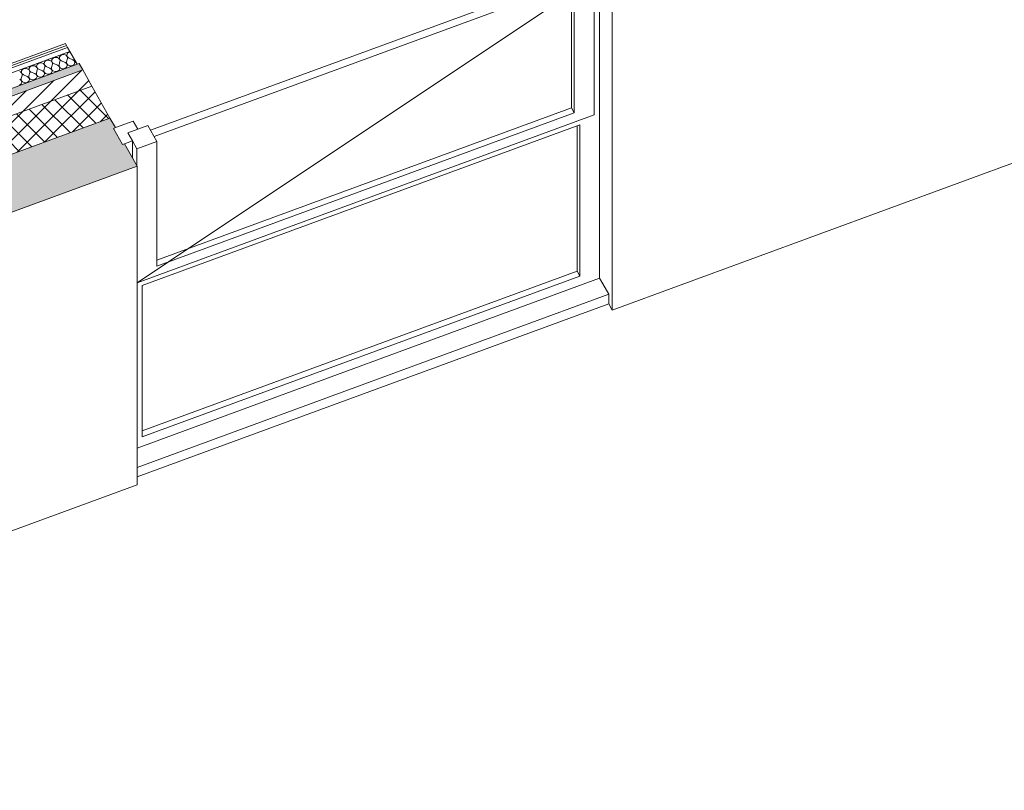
# Model space of a CAD drawing. Header units: millimetres. Extents: x -8337 to 19291, y 9509 to 21675.
# Tile 66 of 163: x 67 to 2458, y 10686 to 12559. Entities that reach past the tile are written whole.
import ezdxf

# ---------------------------------------------------------------- set-up
doc = ezdxf.new("R2010")
doc.units = ezdxf.units.MM
doc.header["$MEASUREMENT"] = 0
doc.linetypes.add('Wipeout_Contour', pattern=[1000, 0, -1000])
for name, color, linetype in [('12_FAÇ_Façana', 7, 'Continuous'), ('Nuevo_08_E_Envans secs', 7, 'Continuous'), ('Ventanas Archicad', 7, 'Continuous')]:
    doc.layers.add(name, color=color, linetype=linetype)
for name, color, linetype, lineweight, true_color in [('12_FAÇ_Façana_Pluma_Nº__102', 7, 'Continuous', 5, 0xcccccc), ('12_FAÇ_Façana_Pluma_Nº__174', 7, 'Continuous', 13, 0xe4ad2c), ('12_FAÇ_Façana_Pluma_Nº__176', 7, 'Continuous', 15, 0x93a0c6), ('Nuevo_08_E_Envans secs_Pluma_Nº__102', 7, 'Continuous', 5, 0xcccccc), ('Nuevo_08_E_Envans secs_Pluma_Nº__171', 171, 'Continuous', 13, 0xaaaaff), ('Nuevo_08_E_Envans secs_Pluma_Nº__177', 7, 'Continuous', 15, 0xf7e046), ('Ventanas Archicad_Pluma_Nº__23', 7, 'Continuous', 5, 0xa4a4a6)]:
    doc.layers.add(name, color=color, linetype=linetype, lineweight=lineweight, true_color=true_color)
for name, color, linetype, lineweight in [('12_FAÇ_Façana_Pluma_Nº__2', 8, 'Continuous', 5), ('12_FAÇ_Façana_Pluma_Nº__47', 7, 'Continuous', 20), ('12_FAÇ_Façana_Pluma_Nº__7', 7, 'Continuous', 5), ('Nuevo_08_E_Envans secs_Pluma_Nº__1', 7, 'Continuous', 5), ('Ventanas Archicad_Pluma_Nº__1', 7, 'Continuous', 5), ('Ventanas Archicad_Pluma_Nº__47', 7, 'Continuous', 20)]:
    doc.layers.add(name, color=color, linetype=linetype, lineweight=lineweight)
pattern_1 = [(0, (0, 0), (0, 779.423), [48.75, -401.25]), (0, (225, 389.7), (0, 779.423), [48.75, -401.25]), (60, (0, 0), (-675, 389.71), [48.75, -401.25]), (60, (450, 0), (-675, 389.71), [48.75, -401.25]), (120, (48.75, 0), (675, 389.71), [48.75, -401.25]), (120, (498.75, 0), (675, 389.71), [48.75, -401.25]), (0, (0, 75), (0, 150), [0, -150, 0, -225]), (45, (75, 75), (-106.066, 106.066), [0, -112.5, 0, -187.5])]
pattern_2 = [(45, (0, 0), (-183.848, 183.848), [195, -65]), (45, (7e-14, 183.85), (-183.848, 183.848), [195, -65])]

# ---------------------------------------------------------------- blocks, each defined once
blk = doc.blocks.new('Elem Sección_34_1')
at = {"layer": '12_FAÇ_Façana_Pluma_Nº__102', "linetype": 'Continuous', "lineweight": 0, "true_color": 0xe5e5e5}
blk.add_hatch(color=254, dxfattribs=at).paths.add_polyline_path([(-1734.7, 11577), (-1668.7, 11460.3), (351.7, 12202.8), (320.9, 12257.3), (316.1, 12255.6), (294.1, 12294.5), (298.9, 12296.3), (285.7, 12319.6)])
at = {"layer": '12_FAÇ_Façana_Pluma_Nº__174', "linetype": 'Continuous', "lineweight": 13, "true_color": 0xe4ad2c}
h = blk.add_hatch(dxfattribs=at)
h.set_pattern_fill('SATE_Aislamiento_0001', color=42, style=0, pattern_type=2)
h.set_pattern_definition([(45, (0, 0), (-21.2132, 21.2132), []), (135, (0, 0), (21.2132, 21.2132), [])])
h.paths.add_polyline_path([(-1778.7, 11654.9), (-1734.7, 11577), (285.7, 12319.6), (241.7, 12397.4)])
at = {"layer": '12_FAÇ_Façana_Pluma_Nº__176', "linetype": 'Continuous', "lineweight": 0, "true_color": 0x495063}
blk.add_hatch(color=251, dxfattribs=at).paths.add_polyline_path([(210.9, 12451.9), (-1809.5, 11709.3), (-1800.7, 11693.8), (219.7, 12436.4)])
at = {"layer": '12_FAÇ_Façana_Pluma_Nº__2', "linetype": 'Continuous', "lineweight": 5}
h = blk.add_hatch(dxfattribs=at)
h.set_pattern_fill('Ceramic_0001', color=8, style=0, pattern_type=2)
h.set_pattern_definition([(45, (0, 0), (-21.2132, 21.2132), [])])
h.paths.add_polyline_path([(-1800.7, 11693.8), (-1778.7, 11654.9), (241.7, 12397.4), (219.7, 12436.4)])
at = {"layer": '12_FAÇ_Façana_Pluma_Nº__47', "color": 7, "linetype": 'Continuous', "lineweight": 20}
for q in [(351.7, 12202.8), (-1668.7, 10686)]:
    blk.add_line((351.7, 11428.6), q, dxfattribs=at)
at = {"layer": '12_FAÇ_Façana_Pluma_Nº__7', "color": 7, "linetype": 'Continuous', "lineweight": 5}
for p, q in [((219.7, 12436.4), (-1800.7, 11693.8)), ((210.9, 12451.9), (206, 12450.2)), ((241.7, 12397.4), (-1778.7, 11654.9)), ((285.7, 12319.6), (-1734.7, 11577)), ((298.9, 12296.3), (294.1, 12294.5)), ((294.1, 12294.5), (316.1, 12255.6)), ((320.9, 12257.3), (316.1, 12255.6)), ((320.9, 12257.3), (351.7, 12202.8)), ((351.7, 12202.8), (-1668.7, 11460.3))]:
    blk.add_line(p, q, dxfattribs=at)
at = {"layer": '12_FAÇ_Façana_Pluma_Nº__7', "color": 7, "linetype": 'Continuous', "lineweight": 5, "flags": 128}
blk.add_lwpolyline([(210.9, 12451.9), (219.7, 12436.4), (241.7, 12397.4), (285.7, 12319.6), (298.9, 12296.3)], dxfattribs=at)
blk = doc.blocks.new('Elem Sección_36_1')
at = {"layer": '12_FAÇ_Façana_Pluma_Nº__47', "color": 7, "linetype": 'Continuous', "lineweight": 20}
for p, q in [((5331, 13258.7), (1505.7, 11852.8)), ((1505.7, 11852.8), (1505.7, 12627)), ((1496.9, 11868.3), (1505.7, 11852.8))]:
    blk.add_line(p, q, dxfattribs=at)
blk = doc.blocks.new('Elem Sección_37_1')
at = {"layer": '12_FAÇ_Façana_Pluma_Nº__47', "color": 7, "linetype": 'Continuous', "lineweight": 20}
for q in [(1496.9, 11891.3), (351.7, 11447.4)]:
    blk.add_line((1496.9, 11868.3), q, dxfattribs=at)
blk = doc.blocks.new('Elem Sección_38_1')
at = {"layer": 'Ventanas Archicad', "linetype": 'Continuous', "lineweight": 0, "true_color": 0x000000}
h = blk.add_hatch(dxfattribs=at)
h.set_pattern_fill('Hormigón_en_Masa_0001', color=18, style=0, pattern_type=2)
h.set_pattern_definition(pattern_1)
h.paths.add_polyline_path([(1439.7, 12692.1), (1391.4, 12674.3), (1413.4, 12635.4), (1461.7, 12653.1)])
h = blk.add_hatch(dxfattribs=at)
h.set_pattern_fill('Hormigón_en_Masa_0001', color=18, style=0, pattern_type=2)
h.set_pattern_definition(pattern_1)
h.paths.add_polyline_path([(329.2, 12283.9), (351.2, 12245), (399.5, 12262.7), (377.5, 12301.6)])
at = {"layer": 'Ventanas Archicad_Pluma_Nº__1', "color": 7, "linetype": 'Continuous', "lineweight": 5}
for p, q in [((1474.9, 12681.5), (1450.7, 12672.6)), ((1474.9, 12681.5), (1474.9, 11953.2)), ((1461.7, 12653.1), (1413.4, 12635.4)), ((1461.7, 12653.1), (1461.7, 12350.3)), ((392.9, 12274.4), (1406.8, 12647.1)), ((427.8, 11970.3), (1413.4, 12628.5)), ((1406.8, 12647.1), (1406.8, 12344.2)), ((1413.4, 12628.5), (1436.6, 12643.9)), ((1413.4, 12332.5), (1413.4, 12635.4)), ((1406.8, 12344.2), (399.5, 11974)), ((1406.8, 12344.2), (1413.4, 12332.5)), ((1461.7, 12350.3), (1461.7, 12327.3)), ((1461.7, 12327.3), (351.7, 11919.3)), ((399.5, 11959.9), (1413.4, 12332.5)), ((342.3, 12312.2), (298.9, 12296.3)), ((342.3, 12312.2), (353.3, 12292.8)), ((1426.6, 12303.4), (364.3, 11913)), ((377.5, 12301.6), (399.5, 12262.7)), ((1420, 12301), (1420, 11947.2)), ((1426.6, 11935.5), (1426.6, 12303.4)), ((340.2, 12264.4), (320.9, 12257.3)), ((340.2, 12264.4), (340.2, 12223.2)), ((399.5, 12262.7), (351.2, 12245)), ((351.2, 12203.7), (351.2, 12245)), ((399.5, 12262.7), (399.5, 11959.9)), ((351.7, 11919.4), (427.8, 11970.3)), ((1420, 11947.2), (364.3, 11559.2)), ((364.3, 11545.1), (1426.6, 11935.5)), ((1420, 11947.2), (1426.6, 11935.5)), ((1474.9, 11953.2), (1474.9, 11930.2)), ((1474.9, 11930.2), (351.7, 11517.4)), ((364.3, 11913), (364.3, 11545.1))]:
    blk.add_line(p, q, dxfattribs=at)
at = {"layer": 'Ventanas Archicad_Pluma_Nº__1', "color": 7, "linetype": 'Continuous', "lineweight": 5, "flags": 128}
for points in [[(1439.7, 12692.1), (1450.7, 12672.6), (1461.7, 12653.1)], [(377.5, 12301.6), (353.3, 12292.8), (329.2, 12283.9)], [(329.2, 12283.9), (340.2, 12264.4), (351.2, 12245)]]:
    blk.add_lwpolyline(points, dxfattribs=at)
at = {"layer": 'Ventanas Archicad_Pluma_Nº__47', "color": 7, "linetype": 'Continuous', "lineweight": 20}
for p, q in [((1474.9, 11930.2), (1488.1, 11906.9)), ((351.7, 11470.4), (1496.9, 11891.3)), ((1488.1, 11906.9), (1496.9, 11891.3))]:
    blk.add_line(p, q, dxfattribs=at)
at = {"color": 254, "linetype": 'Wipeout_Contour', "lineweight": 0, "ltscale": 51042.228136}
blk.add_wipeout([(1419, 12684.4), (1413.7, 12693.8), (1382.8, 12682.4), (1388.1, 12673.1)], dxfattribs=at).dxf.layer = 'Ventanas Archicad'
at = {"layer": 'Ventanas Archicad_Pluma_Nº__1', "color": 7, "linetype": 'Continuous', "lineweight": 5}
for p, q in [((1382.8, 12677.5), (1382.8, 12682.4)), ((1388.1, 12668.2), (1382.8, 12677.5)), ((1391.4, 12666.2), (1391.4, 12674.3)), ((1391.4, 12674.3), (1413.4, 12635.4)), ((1439.7, 12692.1), (1419, 12684.4)), ((1398, 12662.6), (384.1, 12290)), ((1367.6, 12651.4), (1389.9, 12666.3)), ((1374.6, 12661.7), (1371.1, 12667.9)), ((1376.6, 12661), (1374.6, 12661.7)), ((1387.7, 12663.7), (1376.6, 12661)), ((1391.4, 12665.6), (1387.7, 12663.7)), ((1388.1, 12668.2), (1388.1, 12673.1)), ((1389.4, 12666.4), (1388.1, 12668.2)), ((1391.4, 12666.2), (1389.4, 12666.4)), ((1389.9, 12666.3), (1391.4, 12667.4)), ((1391.4, 12660.2), (1391.4, 12666.2)), ((1398, 12662.6), (1398, 12643.8))]:
    blk.add_line(p, q, dxfattribs=at)
at = {"layer": 'Ventanas Archicad_Pluma_Nº__23', "color": 253, "linetype": 'Continuous', "lineweight": 5, "true_color": 0xa4a4a6}
blk.add_line((1382.8, 12682.4), (1388.1, 12673.1), dxfattribs=at)
at = {"layer": 'Ventanas Archicad_Pluma_Nº__23', "color": 253, "linetype": 'Continuous', "lineweight": 5, "true_color": 0xa4a4a6, "flags": 128}
blk.add_lwpolyline([(1419, 12684.4), (1391.4, 12674.3), (1388.1, 12673.1)], dxfattribs=at)
at = {"color": 254, "linetype": 'Wipeout_Contour', "lineweight": 0, "ltscale": 76721.972627}
blk.add_wipeout([(1374.6, 12702), (1400.7, 12711.6), (1397.2, 12717.8), (1393, 12719.1), (1372.7, 12711.6), (1371.1, 12708.2)], dxfattribs=at).dxf.layer = 'Ventanas Archicad'
at = {"layer": 'Ventanas Archicad_Pluma_Nº__1', "color": 7, "linetype": 'Continuous', "lineweight": 5}
for p, q in [((1371.1, 12708.2), (1371.1, 12667.9)), ((1374.6, 12661.7), (1374.6, 12702)), ((1400.7, 12711.6), (1400.7, 12689)), ((1452.9, 12720.4), (1404.6, 12702.6)), ((1404.6, 12690.4), (1404.6, 12702.6)), ((1404.6, 12702.6), (1410.3, 12692.5))]:
    blk.add_line(p, q, dxfattribs=at)
at = {"layer": 'Ventanas Archicad_Pluma_Nº__23', "color": 253, "linetype": 'Continuous', "lineweight": 5, "true_color": 0xa4a4a6}
for p, q in [((1372.7, 12711.6), (1371.1, 12708.2)), ((1371.1, 12708.2), (1374.6, 12702)), ((1393, 12719.1), (1372.7, 12711.6)), ((1400.7, 12711.6), (1374.6, 12702)), ((1393, 12719.1), (1397.2, 12717.8)), ((1397.2, 12717.8), (1400.7, 12711.6)), ((1410.3, 12692.5), (1382.8, 12682.4))]:
    blk.add_line(p, q, dxfattribs=at)
blk = doc.blocks.new('*X223')
at = {"layer": 'Nuevo_08_E_Envans secs_Pluma_Nº__102', "color": 254, "linetype": 'Continuous', "lineweight": 5, "true_color": 0xcccccc}
for p, q in [((129.5, 12458.4), (127.7, 12456.7)), ((131.9, 12459.6), (129.5, 12458.4)), ((134.6, 12460.3), (131.9, 12459.6)), ((137.3, 12460.3), (134.6, 12460.3)), ((140, 12459.7), (137.3, 12460.3)), ((142.4, 12458.5), (140, 12459.7)), ((144.3, 12456.9), (142.4, 12458.5)), ((144.9, 12461.5), (144.4, 12459.2)), ((144.4, 12459.2), (144.7, 12457)), ((146.1, 12463.5), (144.9, 12461.5)), ((147.9, 12465.2), (146.1, 12463.5)), ((150.3, 12466.4), (147.9, 12465.2)), ((152.9, 12467), (150.3, 12466.4)), ((155.7, 12467), (152.9, 12467)), ((158.4, 12466.5), (155.7, 12467)), ((160.8, 12465.3), (158.4, 12466.5)), ((162.7, 12463.7), (160.8, 12465.3)), ((164, 12461.7), (162.7, 12463.7)), ((163.2, 12468.2), (162.8, 12466)), ((162.8, 12466), (163, 12463.8)), ((163, 12463.8), (164.1, 12461.7)), ((164.5, 12470.2), (163.2, 12468.2)), ((164.6, 12459.5), (164, 12461.7)), ((164.1, 12461.7), (165.8, 12459.9)), ((164.3, 12457.2), (164.6, 12459.5)), ((166.3, 12471.9), (164.5, 12470.2)), ((165.8, 12459.9), (168, 12458.6)), ((168.7, 12473.1), (166.3, 12471.9)), ((176.9, 12454.7), (168, 12458.6)), ((171.3, 12473.8), (168.7, 12473.1)), ((174.1, 12473.8), (171.3, 12473.8)), ((176.8, 12473.2), (174.1, 12473.8)), ((179.2, 12472.1), (176.8, 12473.2)), ((181.1, 12470.4), (179.2, 12472.1)), ((180.6, 12456), (182.7, 12464)), ((182.4, 12468.4), (181.1, 12470.4)), ((181.6, 12475), (181.2, 12472.8)), ((181.2, 12472.8), (181.4, 12470.5)), ((181.4, 12470.5), (182.5, 12468.4)), ((182.9, 12477), (181.6, 12475)), ((182.9, 12466.2), (182.4, 12468.4)), ((182.5, 12468.4), (184.2, 12466.7)), ((182.7, 12464), (182.9, 12466.2)), ((184.7, 12478.7), (182.9, 12477)), ((184.2, 12466.7), (186.4, 12465.3)), ((187.1, 12479.9), (184.7, 12478.7)), ((195.3, 12461.4), (186.4, 12465.3)), ((189, 12480.3), (187.1, 12479.9)), ((199.2, 12458.3), (195.3, 12461.4)), ((199, 12462.7), (199.3, 12458.3)), ((200.5, 12454), (199.2, 12458.3)), ((199.3, 12458.3), (202.5, 12454.7)), ((71.3, 12434.4), (70.8, 12432.2)), ((72.5, 12436.4), (71.3, 12434.4)), ((74.3, 12438.1), (72.5, 12436.4)), ((76.7, 12439.3), (74.3, 12438.1)), ((79.4, 12440), (76.7, 12439.3)), ((82.2, 12440), (79.4, 12440)), ((84.9, 12439.4), (82.2, 12440)), ((87.2, 12438.3), (84.9, 12439.4)), ((89.2, 12436.6), (87.2, 12438.3)), ((89.7, 12441.2), (89.2, 12439)), ((89.2, 12439), (89.5, 12436.7)), ((90.4, 12434.6), (89.2, 12436.6)), ((89.5, 12436.7), (90.5, 12434.6)), ((90.9, 12443.2), (89.7, 12441.2)), ((91, 12432.4), (90.4, 12434.6)), ((90.5, 12434.6), (92.2, 12432.9)), ((92.7, 12444.9), (90.9, 12443.2)), ((95.1, 12446.1), (92.7, 12444.9)), ((97.8, 12446.7), (95.1, 12446.1)), ((100.6, 12446.8), (97.8, 12446.7)), ((103.2, 12446.2), (100.6, 12446.8)), ((105.6, 12445), (103.2, 12446.2)), ((107.5, 12443.4), (105.6, 12445)), ((107, 12429), (109.2, 12436.9)), ((108.8, 12441.4), (107.5, 12443.4)), ((108.1, 12447.9), (107.6, 12445.7)), ((107.6, 12445.7), (107.9, 12443.5)), ((107.9, 12443.5), (108.9, 12441.4)), ((109.3, 12450), (108.1, 12447.9)), ((109.4, 12439.2), (108.8, 12441.4)), ((108.9, 12441.4), (110.6, 12439.6)), ((109.2, 12436.9), (109.4, 12439.2)), ((111.1, 12451.6), (109.3, 12450)), ((110.6, 12439.6), (112.8, 12438.3)), ((113.5, 12452.8), (111.1, 12451.6)), ((121.7, 12434.4), (112.8, 12438.3)), ((116.2, 12453.5), (113.5, 12452.8)), ((119, 12453.5), (116.2, 12453.5)), ((121.6, 12452.9), (119, 12453.5)), ((124, 12451.8), (121.6, 12452.9)), ((125.6, 12431.3), (121.7, 12434.4)), ((125.9, 12450.1), (124, 12451.8)), ((125.4, 12435.7), (127.6, 12443.7)), ((125.4, 12435.7), (125.7, 12431.3)), ((127.2, 12448.1), (125.9, 12450.1)), ((126.5, 12454.7), (126, 12452.5)), ((126, 12452.5), (126.3, 12450.3)), ((126.3, 12450.3), (127.3, 12448.2)), ((127.7, 12456.7), (126.5, 12454.7)), ((127.8, 12445.9), (127.2, 12448.1)), ((127.3, 12448.2), (129, 12446.4)), ((127.6, 12443.7), (127.8, 12445.9)), ((129, 12446.4), (131.2, 12445)), ((140.1, 12441.1), (131.2, 12445)), ((144, 12438), (140.1, 12441.1)), ((143.8, 12442.5), (145.9, 12450.5)), ((143.8, 12442.5), (144.1, 12438)), ((145.4, 12433.7), (144, 12438)), ((144.1, 12438), (147.3, 12434.4)), ((145.6, 12454.9), (144.3, 12456.9)), ((144.7, 12457), (145.7, 12454.9)), ((146.2, 12452.7), (145.6, 12454.9)), ((145.7, 12454.9), (147.4, 12453.1)), ((145.9, 12450.5), (146.2, 12452.7)), ((147.3, 12434.4), (152.4, 12432.7)), ((147.4, 12453.1), (149.6, 12451.8)), ((158.5, 12447.9), (149.6, 12451.8)), ((157.8, 12433.3), (162.1, 12436.2)), ((162.4, 12444.8), (158.5, 12447.9)), ((162.1, 12436.2), (163.8, 12440.5)), ((162.2, 12449.3), (164.3, 12457.2)), ((162.2, 12449.3), (162.5, 12444.8)), ((163.8, 12440.5), (162.4, 12444.8)), ((162.5, 12444.8), (165.7, 12441.2)), ((165.7, 12441.2), (170.8, 12439.4)), ((170.8, 12439.4), (176.2, 12440.1)), ((176.2, 12440.1), (180.4, 12443)), ((180.8, 12451.5), (176.9, 12454.7)), ((180.4, 12443), (182.1, 12447.2)), ((180.6, 12456), (180.9, 12451.6)), ((182.1, 12447.2), (180.8, 12451.5)), ((180.9, 12451.6), (184.1, 12447.9)), ((184.1, 12447.9), (189.2, 12446.2)), ((189.2, 12446.2), (194.6, 12446.9)), ((194.6, 12446.9), (198.8, 12449.7)), ((198.8, 12449.7), (200.5, 12454)), ((202.5, 12454.7), (203.7, 12454.3)), ((68.9, 12431.5), (66.5, 12432.7)), ((70.5, 12411), (66.5, 12414.1)), ((70.8, 12429.9), (68.9, 12431.5)), ((70.2, 12415.5), (72.4, 12423.4)), ((70.2, 12415.5), (70.5, 12411)), ((70.5, 12411), (73.7, 12407.4)), ((71.8, 12406.7), (70.5, 12411)), ((70.8, 12432.2), (71.1, 12430)), ((72, 12427.9), (70.8, 12429.9)), ((71.1, 12430), (72.1, 12427.9)), ((72.6, 12425.7), (72, 12427.9)), ((72.1, 12427.9), (73.8, 12426.1)), ((72.4, 12423.4), (72.6, 12425.7)), ((73.8, 12426.1), (76, 12424.8)), ((84.9, 12420.9), (76, 12424.8)), ((88.9, 12417.7), (84.9, 12420.9)), ((88.5, 12409.2), (90.2, 12413.4)), ((88.6, 12422.2), (90.8, 12430.2)), ((88.6, 12422.2), (88.9, 12417.8)), ((88.9, 12417.8), (92.1, 12414.1)), ((90.2, 12413.4), (88.9, 12417.7)), ((90.8, 12430.2), (91, 12432.4)), ((92.1, 12414.1), (97.2, 12412.4)), ((92.2, 12432.9), (94.4, 12431.5)), ((103.3, 12427.6), (94.4, 12431.5)), ((97.2, 12412.4), (102.7, 12413.1)), ((102.7, 12413.1), (106.9, 12415.9)), ((107.3, 12424.5), (103.3, 12427.6)), ((106.9, 12415.9), (108.6, 12420.2)), ((107, 12429), (107.3, 12424.5)), ((107.3, 12424.5), (110.5, 12420.9)), ((108.6, 12420.2), (107.3, 12424.5)), ((110.5, 12420.9), (115.6, 12419.1)), ((115.6, 12419.1), (121.1, 12419.8)), ((121.1, 12419.8), (125.3, 12422.7)), ((125.3, 12422.7), (127, 12426.9)), ((127, 12426.9), (125.6, 12431.3)), ((125.7, 12431.3), (128.9, 12427.7)), ((128.9, 12427.7), (134, 12425.9)), ((134, 12425.9), (139.5, 12426.6)), ((139.5, 12426.6), (143.7, 12429.5)), ((143.7, 12429.5), (145.4, 12433.7)), ((152.4, 12432.7), (157.8, 12433.3)), ((65.9, 12399.5), (70.1, 12402.4)), ((70.1, 12402.4), (71.8, 12406.7)), ((73.7, 12407.4), (78.8, 12405.6)), ((78.8, 12405.6), (84.3, 12406.3)), ((84.3, 12406.3), (88.5, 12409.2))]:
    blk.add_line(p, q, dxfattribs=at)
blk = doc.blocks.new('Elem Sección_167_1')
at = {"layer": 'Nuevo_08_E_Envans secs', "lineweight": 0}
blk.add_blockref('*X223', (0, 0), dxfattribs=at)
at = {"color": 254, "linetype": 'Wipeout_Contour', "lineweight": 0, "ltscale": 48586.305926}
blk.add_wipeout([(188.4, 12481.3), (182.7, 12491.4), (-2265.3, 11591.7), (-2259.5, 11581.5)], dxfattribs=at).dxf.layer = 'Nuevo_08_E_Envans secs'
at = {"layer": 'Nuevo_08_E_Envans secs_Pluma_Nº__177', "linetype": 'Continuous', "lineweight": 15, "true_color": 0xf7e046}
h = blk.add_hatch(dxfattribs=at)
h.set_pattern_fill('Panellat_HPL_0001', color=53, style=0, pattern_type=2)
h.set_pattern_definition(pattern_2)
h.paths.add_polyline_path([(188.4, 12481.3), (182.7, 12491.4), (-2265.3, 11591.7), (-2259.5, 11581.5)])
at = {"color": 254, "linetype": 'Wipeout_Contour', "lineweight": 0, "ltscale": 48636.532327}
blk.add_wipeout([(-2267.9, 11596.3), (180.1, 12496.1), (177.4, 12500.8), (-2270.5, 11601)], dxfattribs=at).dxf.layer = 'Nuevo_08_E_Envans secs'
at = {"layer": 'Nuevo_08_E_Envans secs_Pluma_Nº__171', "linetype": 'Continuous', "lineweight": 13, "true_color": 0xaaaaff}
h = blk.add_hatch(dxfattribs=at)
h.set_pattern_fill('Panellat_HPL_0001', color=161, style=0, pattern_type=2)
h.set_pattern_definition(pattern_2)
h.paths.add_polyline_path([(-2267.9, 11596.3), (180.1, 12496.1), (177.4, 12500.8), (-2270.5, 11601)])
at = {"layer": 'Nuevo_08_E_Envans secs_Pluma_Nº__1', "color": 7, "linetype": 'Continuous', "lineweight": 5}
for p, q in [((177.4, 12500.8), (-2270.5, 11601)), ((180.1, 12496.1), (-2267.9, 11596.3)), ((182.7, 12491.4), (-2265.3, 11591.7)), ((188.4, 12481.3), (-2259.5, 11581.5)), ((206, 12450.2), (-1809.5, 11709.3))]:
    blk.add_line(p, q, dxfattribs=at)
at = {"layer": 'Nuevo_08_E_Envans secs_Pluma_Nº__1', "color": 7, "linetype": 'Continuous', "lineweight": 5, "flags": 128}
blk.add_lwpolyline([(177.4, 12500.8), (180.1, 12496.1), (182.7, 12491.4), (188.4, 12481.3), (206, 12450.2)], dxfattribs=at)

msp = doc.modelspace()

# ---------------------------------------------------------------- block references
at = {"layer": '12_FAÇ_Façana', "lineweight": 0}
for name in ['Elem Sección_36_1', 'Elem Sección_34_1', 'Elem Sección_37_1']:
    msp.add_blockref(name, (0, 0), dxfattribs=at)

# ---------------------------------------------------------------- next in the draw order: block references
at = {"layer": 'Nuevo_08_E_Envans secs', "lineweight": 0}
msp.add_blockref('Elem Sección_167_1', (0, 0), dxfattribs=at)
at = {"layer": 'Ventanas Archicad', "lineweight": 0}
msp.add_blockref('Elem Sección_38_1', (0, 0), dxfattribs=at)

doc.saveas('drawing.dxf')
